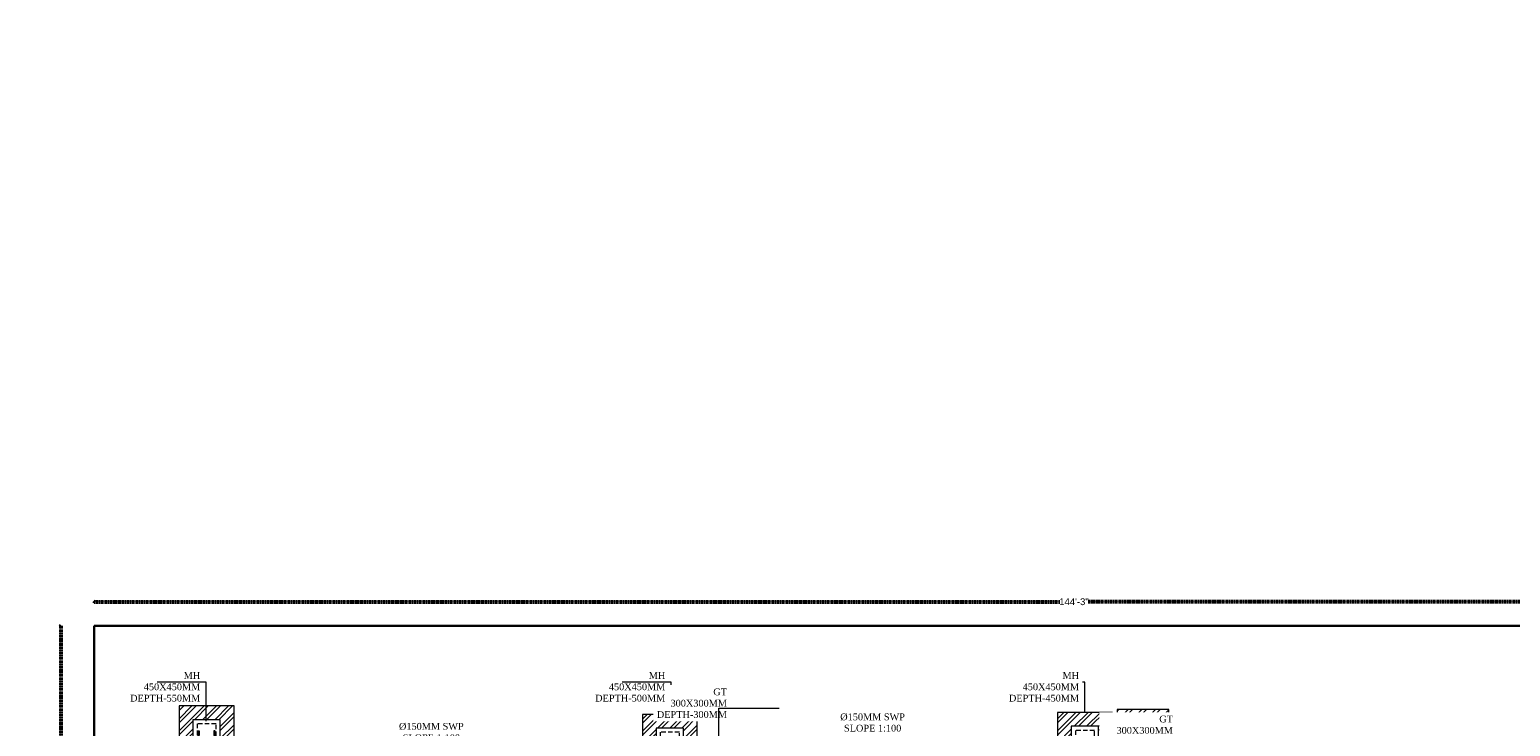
# Model space of a CAD drawing. Header units: inches. Extents: x 704 to 259546, y -107711 to 151004.
# Tile 184 of 208: x 126936 to 128244, y 21692 to 22307. Entities that reach past the tile are written whole.
import ezdxf

# ---------------------------------------------------------------- set-up
doc = ezdxf.new("R2010")
doc.units = ezdxf.units.IN
doc.header["$MEASUREMENT"] = 0
doc.header["$PDMODE"] = 34
doc.linetypes.add('HIDDEN', pattern=[0.375, 0.25, -0.125])
for name, color, linetype in [('A-FORMATEXT', 255, 'Continuous'), ('PD_DIMENSION', 101, 'Continuous'), ('PP BALL VALVE', 7, 'Continuous'), ('PP--DIM', 7, 'Continuous')]:
    doc.layers.add(name, color=color, linetype=linetype)
for name, color, linetype, lineweight in [('EQUIP DIM', 8, 'Continuous', 0), ('EQUIPMENT', 3, 'Continuous', 25), ('PD_BRICK WALL_230', 4, 'Continuous', 50), ('PP-GT', 3, 'Continuous', 18), ('PP-MH', 1, 'Continuous', 18), ('PP-TEXT', 7, 'Continuous', 40)]:
    doc.layers.add(name, color=color, linetype=linetype, lineweight=lineweight)
doc.styles.add('Arial', font='GOTHIC.TTF')
doc.styles.get("Standard").update_dxf_attribs({"font": 'arial.ttf', "height": 6})
doc.dimstyles.new('Copy of MONTY-1', dxfattribs={"dimtxt": 6, "dimasz": 6, "dimexe": 1.625, "dimexo": 9.125, "dimgap": 0.09, "dimtad": 0, "dimdec": 1, "dimzin": 0, "dimdsep": 46, "dimlunit": 4, "dimtxsty": 'Standard', "dimblk": 'OBLIQUE', "dimcen": 1.125, "dimadec": 0, "dimazin": 0, "dimtfac": 1, "dimtdec": 1, "dimtofl": 0, "dimtmove": 0, "dimatfit": 3, "dimfxl": 7, "dimfxlon": 1, "dimtolj": 1, "dimtzin": 0, "dimlwe": 15, "dimarcsym": 1})
doc.dimstyles.new('PP-DIM', dxfattribs={"dimtxt": 8, "dimasz": 2, "dimexe": 3, "dimexo": 3, "dimgap": 0.09, "dimtad": 0, "dimdec": 0, "dimzin": 0, "dimdsep": 46, "dimlunit": 4, "dimtxsty": 'Standard', "dimblk": 'ARCHTICK', "dimcen": 0.09, "dimclrd": 256, "dimclre": 256, "dimclrt": 256, "dimadec": 0, "dimazin": 0, "dimtfac": 1, "dimtdec": 4, "dimtofl": 0, "dimtmove": 1, "dimatfit": 3, "dimfxl": 1, "dimtolj": 1, "dimtzin": 0, "dimlwd": 5, "dimlwe": 5, "dimarcsym": 0})

# ---------------------------------------------------------------- blocks, each defined once
blk = doc.blocks.new('bikanervala')
at = {"layer": 'EQUIP DIM', "color": 8, "char_height": 45.72, "width": 730.35, "attachment_point": 1, "rotation": 90}
for s, insert in [('\\pi277.81;{\\H1.2222x;\\C256;Hood \\P\\pi99.934;(1200WX900D)}', (1692802, 612782)), ('\\pi277.81;{\\H1.2222x;\\C256;Hood \\P\\pi99.934;(2200WX900D)}', (1692802, 609463)), ('\\pi277.81;{\\H1.2222x;\\C256;Hood \\P\\pi99.934;(2900WX900D)}', (1690146, 607157))]:
    blk.add_mtext(s, dxfattribs=dict(at, insert=insert))
blk = doc.blocks.new('GF')
at = {"layer": 'EQUIPMENT', "color": 8, "xscale": 0.03935404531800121, "yscale": 0.03935404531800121, "zscale": 0.03935404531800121}
blk.add_blockref('bikanervala', (60698.88, -2623.78), dxfattribs=at)
blk = doc.blocks.new('_OBLIQUE')
at = {"color": 0, "linetype": 'ByBlock'}
blk.add_line((-0.5, -0.5), (0.5, 0.5), dxfattribs=at)
blk = doc.blocks.new('*D806')
at = {"layer": 'Defpoints', "color": 0, "lineweight": 53, "transparency": 16777216}
for p in [(126963.9, 21780.6), (126963.9, 21780.6), (126963.9, 20544.6)]:
    blk.add_point(p, dxfattribs=at)
at = {"layer": 'PD_DIMENSION', "color": 0, "linetype": 'HIDDEN', "lineweight": 15, "transparency": 16777216}
for p, q in [((126963.9, 21780.6), (126962.4, 21780.6)), ((126963.9, 20544.6), (126962.4, 20544.6))]:
    blk.add_line(p, q, dxfattribs=at)
at = {"layer": 'PD_DIMENSION', "color": 0, "linetype": 'HIDDEN', "lineweight": -2, "transparency": 16777216}
for p, q in [((126963.9, 21780.6), (126963.9, 21169.9)), ((126963.9, 20544.6), (126963.9, 21155.4))]:
    blk.add_line(p, q, dxfattribs=at)
at = {"layer": 'PD_DIMENSION', "color": 0, "lineweight": -2, "transparency": 16777216, "xscale": 2, "yscale": 2, "zscale": 2}
for p, rotation in [((126963.9, 21780.6), 90), ((126963.9, 20544.6), 270)]:
    blk.add_blockref('_OBLIQUE', p, dxfattribs=dict(at, rotation=rotation))
at = {"layer": 'PD_DIMENSION', "color": 0, "transparency": 16777216, "insert": (126963.9, 21162.6), "char_height": 6, "attachment_point": 5, "rotation": 90}
blk.add_mtext("\\A1;103'", dxfattribs=at)
blk = doc.blocks.new('*D807')
at = {"layer": 'Defpoints', "color": 0, "lineweight": 53, "transparency": 16777216}
for p in [(126993.4, 21801.9), (128724.4, 21801.9), (128724.4, 21801.9)]:
    blk.add_point(p, dxfattribs=at)
at = {"layer": 'PD_DIMENSION', "color": 0, "linetype": 'HIDDEN', "lineweight": 15, "transparency": 16777216}
for p, q in [((126993.4, 21803.4), (126993.4, 21803.4)), ((128724.4, 21803.4), (128724.4, 21803.4))]:
    blk.add_line(p, q, dxfattribs=at)
at = {"layer": 'PD_DIMENSION', "color": 0, "linetype": 'HIDDEN', "lineweight": -2, "transparency": 16777216}
for p, q in [((126993.4, 21801.9), (127846.4, 21801.9)), ((128724.4, 21801.9), (127871.3, 21801.9))]:
    blk.add_line(p, q, dxfattribs=at)
at = {"layer": 'PD_DIMENSION', "color": 0, "lineweight": -2, "transparency": 16777216, "xscale": 2, "yscale": 2, "zscale": 2, "rotation": 180}
blk.add_blockref('_OBLIQUE', (126993.4, 21801.9), dxfattribs=at)
at = {"layer": 'PD_DIMENSION', "color": 0, "lineweight": -2, "transparency": 16777216, "xscale": 2, "yscale": 2, "zscale": 2}
blk.add_blockref('_OBLIQUE', (128724.4, 21801.9), dxfattribs=at)
at = {"layer": 'PD_DIMENSION', "color": 0, "transparency": 16777216, "insert": (127858.9, 21801.9), "char_height": 6, "attachment_point": 5}
blk.add_mtext('\\A1;144\'-3"', dxfattribs=at)
blk = doc.blocks.new('MH450X450MM-PP')
at = {"layer": 'PP-MH'}
h = blk.add_hatch(dxfattribs=at)
h.set_pattern_fill('ANSI32', color=9, scale=15, style=0)
h.set_pattern_definition([(45, (-52900, -62177.18), (-101.02788, 101.02788), []), (45, (-52832.65, -62177.18), (-101.02788, 101.02788), [])])
h.paths.add_polyline_path([(-455, 455), (-455, -455), (455, -455), (455, 455)])
h.paths.add_polyline_path([(-225, -225), (-225, 225), (225, 225), (225, -225)], flags=16)
h.paths.add_polyline_path([(-140, 40), (-140, -40), (-120, -40), (-120, 40)], flags=0)
h.paths.add_polyline_path([(120, -40), (120, 40), (140, 40), (140, -40)], flags=0)
h.paths.add_polyline_path([(158, -158), (158, 158), (-158, 158), (-158, -158)])
h.paths.add_polyline_path([(-120, 40), (-120, -40), (-140, -40), (-140, 40)])
h.paths.add_polyline_path([(120, 40), (120, -40), (140, -40), (140, 40)])
h.paths.add_polyline_path([(158, -158), (158, 158), (-158, 158), (-158, -158)])
h.paths.add_polyline_path([(-120, 40), (-120, -40), (-140, -40), (-140, 40)])
h.paths.add_polyline_path([(120, 40), (120, -40), (140, -40), (140, 40)])
h.paths.add_polyline_path([(-120, 40), (-120, -40), (-140, -40), (-140, 40)])
h.paths.add_polyline_path([(120, 40), (120, -40), (140, -40), (140, 40)])
at = {"layer": 'PP-MH', "color": 0}
for points in [[(455, 455), (-455, 455), (-455, -455), (455, -455)], [(225, 225), (-225, 225), (-225, -225), (225, -225)]]:
    blk.add_lwpolyline(points, close=True, dxfattribs=at)
at = {"layer": 'PP-MH', "color": 4, "linetype": 'HIDDEN', "ltscale": 300}
for points in [[(158, 158), (-158, 158), (-158, -158), (158, -158)], [(-140, 40), (-120, 40), (-120, -40), (-140, -40)], [(140, 40), (120, 40), (120, -40), (140, -40)]]:
    blk.add_lwpolyline(points, close=True, dxfattribs=at)
blk = doc.blocks.new('GT300X300MM-PP')
at = {"layer": 'PP-GT'}
h = blk.add_hatch(dxfattribs=at)
h.set_pattern_fill('ANSI32', color=9, scale=15, style=0)
h.set_pattern_definition([(45, (-53050, -63950.75), (-101.02788, 101.02788), []), (45, (-52982.65, -63950.75), (-101.02788, 101.02788), [])])
h.paths.add_polyline_path([(-380, 380), (-380, -380), (380, -380), (380, 380)])
h.paths.add_polyline_path([(150, 150), (-150, 150), (-150, -150), (150, -150)])
at = {"layer": 'PP-GT', "color": 0}
for points in [[(380, 380), (-380, 380), (-380, -380), (380, -380)], [(150, 150), (-150, 150), (-150, -150), (150, -150)]]:
    blk.add_lwpolyline(points, close=True, dxfattribs=at)
at = {"layer": 'PP-GT', "color": 4, "linetype": 'HIDDEN', "ltscale": 300}
blk.add_lwpolyline([(111, -111), (-111, -111), (-111, 111), (111, 111)], close=True, dxfattribs=at)
at = {"layer": 'PP-GT', "color": 4}
for points in [[(-100, -27), (-86, -27), (-86, 27), (-100, 27)], [(100, -27), (86, -27), (86, 27), (100, 27)]]:
    blk.add_lwpolyline(points, close=True, dxfattribs=at)
blk = doc.blocks.new('_ArchTick')
at = {"color": 0, "linetype": 'ByBlock', "const_width": 0.15}
blk.add_lwpolyline([(-0.5, -0.5), (0.5, 0.5)], dxfattribs=at)
blk = doc.blocks.new('boundary wall')
at = {"layer": 'PD_BRICK WALL_230', "lineweight": 30}
for q in [(128724.35, 21780.64), (126993.35, 20544.64)]:
    blk.add_line((126993.35, 21780.64), q, dxfattribs=at)
at = {"layer": 'PD_DIMENSION', "linetype": 'HIDDEN'}
dim = blk.add_linear_dim(base=(128724.35, 21801.92), p1=(126993.35, 21801.92), p2=(128724.35, 21801.92), dimstyle='Copy of MONTY-1', override={"dimasz": 2, "dimexe": 1.5, "dimexo": 1.5, "dimdec": 1, "dimtmove": 1, "dimfxl": 60}, dxfattribs=at)
dim.commit()
dim.dimension.update_dxf_attribs({"geometry": '*D807', "text_midpoint": (127858.85, 21801.92)})
dim = blk.add_linear_dim(base=(126963.94, 21780.64), p1=(126963.94, 20544.64), p2=(126963.94, 21780.64), angle=90, dimstyle='Copy of MONTY-1', override={"dimasz": 2, "dimexe": 1.5, "dimexo": 1.5, "dimdec": 1, "dimtmove": 1, "dimfxl": 60}, dxfattribs=at)
dim.commit()
dim.dimension.update_dxf_attribs({"geometry": '*D806', "text_midpoint": (126963.94, 21162.64)})

msp = doc.modelspace()

# ---------------------------------------------------------------- linework, layer by layer
at = {"layer": 'PP BALL VALVE', "lineweight": 53}
msp.add_circle((130061.482, 21646.646), 129357.588, dxfattribs=at)

# ---------------------------------------------------------------- block references
at = {"lineweight": 53}
msp.add_blockref('GF', (0, 0), dxfattribs=at)
at = {"layer": 'A-FORMATEXT', "color": 3, "lineweight": 53}
msp.add_blockref('boundary wall', (0, 0), dxfattribs=at)
at = {"layer": 'PP-GT', "xscale": 0.05999999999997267, "yscale": 0.05999999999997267, "zscale": 0.05999999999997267}
msp.add_blockref('GT300X300MM-PP', (127919.896, 21683.975), dxfattribs=at)
at = {"layer": 'PP-MH', "xscale": 0.05333333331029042, "yscale": 0.05333333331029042, "zscale": 0.05333333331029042}
for p in [(127092.724, 21685.766), (127501.944, 21678.191), (127868.534, 21679.923)]:
    msp.add_blockref('MH450X450MM-PP', p, dxfattribs=at)

# ---------------------------------------------------------------- leaders
at = {"layer": 'PP--DIM'}
msp.add_leader([(127868.534, 21704.19), (127868.534, 21730.971), (127825.364, 21730.971)], dimstyle='PP-DIM', override={"dimgap": 0.09, "dimtad": 0}, dxfattribs=at)

# ---------------------------------------------------------------- next in the draw order: texts
at = {"layer": 'PP-TEXT', "lineweight": 5, "ltscale": 0.125, "char_height": 6, "attachment_point": 9, "style": 'Arial', "bg_fill": 2}
for s, insert in [('{\\fTimes New Roman|b0|i0|c0|p34;\\C7;MH\\P450X450MM\\PDEPTH-550MM}', (127087.127, 21713.727)), ('{\\fTimes New Roman|b0|i0|c0|p34;\\C7;MH\\P450X450MM\\PDEPTH-500MM}', (127497.921, 21713.727)), ('{\\fTimes New Roman|b0|i0|c0|p34;\\C7;MH\\P450X450MM\\PDEPTH-450MM}', (127863.387, 21713.727)), ('{\\fTimes New Roman|b0|i0|c0|p34;\\C7;GT\\P300X300MM\\PDEPTH-300MM}', (127946.289, 21675.263))]:
    msp.add_mtext(s, dxfattribs=dict(at, insert=insert))
at = {"layer": 'PP-TEXT', "char_height": 6, "width": 79.39154, "attachment_point": 7, "style": 'Arial', "bg_fill": 2}
for insert in [(127640.361, 21687.165), (127250.603, 21678.793)]:
    msp.add_mtext('\\pi12.073;{\\fTimes New Roman|b0|i0|c0|p34;Ø150MM SWP \\P\\pi15.395;SLOPE 1:100 }', dxfattribs=dict(at, insert=insert))

# ---------------------------------------------------------------- next in the draw order: leaders
at = {"layer": 'PP--DIM'}
for points in [[(127092.274, 21696.502), (127092.274, 21730.971), (127049.104, 21730.971)], [(127503.068, 21704.19), (127503.068, 21730.971), (127459.898, 21730.971)]]:
    msp.add_leader(points, dimstyle='PP-DIM', override={"dimgap": 0.09, "dimtad": 0}, dxfattribs=at)

# ---------------------------------------------------------------- next in the draw order: texts
at = {"layer": 'PP-TEXT', "lineweight": 5, "ltscale": 0.125, "insert": (127552.381, 21699.257), "char_height": 6, "attachment_point": 9, "style": 'Arial', "bg_fill": 2}
msp.add_mtext('{\\fTimes New Roman|b0|i0|c0|p34;\\C7;GT\\P300X300MM\\PDEPTH-300MM}', dxfattribs=at)

# ---------------------------------------------------------------- next in the draw order: leaders
at = {"layer": 'PP--DIM'}
msp.add_leader([(127545.341, 21662.172), (127545.341, 21707.969), (127598.427, 21707.969)], dimstyle='PP-DIM', override={"dimgap": 0.09, "dimtad": 0}, dxfattribs=at)

doc.saveas('drawing.dxf')
